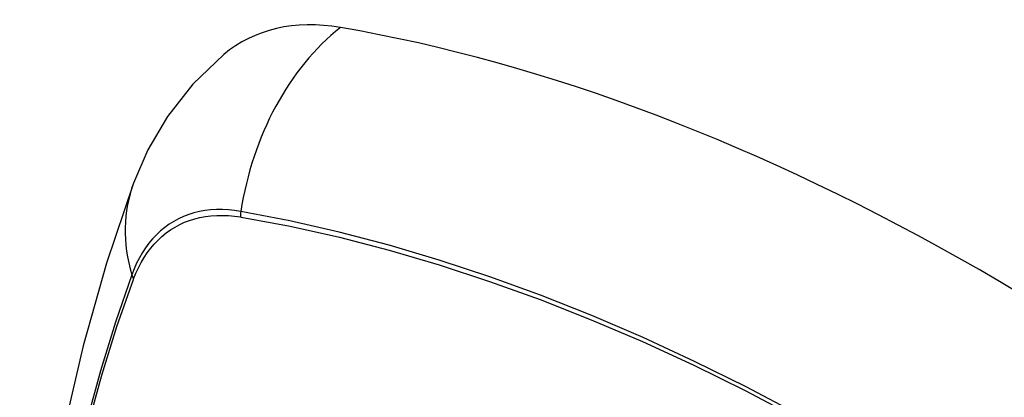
# Model space of a CAD drawing. Header units: inches. Extents: x 484 to 569.5, y 187.4 to 262.6.
# Tile 75 of 99: x 567.218 to 567.685, y 201.385 to 201.564. Entities that reach past the tile are written whole.
import ezdxf

# ---------------------------------------------------------------- set-up
doc = ezdxf.new("R2010")
doc.units = ezdxf.units.IN
doc.header["$MEASUREMENT"] = 0
doc.layers.add('Visible Edges(ANSI)', color=7, linetype='Continuous', lineweight=25)
doc.layers.add('Visible Tangent Edges(ANSI)', color=7, linetype='Continuous', lineweight=25)

msp = doc.modelspace()

# ---------------------------------------------------------------- linework, layer by layer
at = {"layer": 'Visible Edges(ANSI)', "flags": 128}
for points in [[(567.3145, 201.54781), (567.29981, 201.53369), (567.28783, 201.51834), (567.27853, 201.50249), (567.2717, 201.4867)], [(567.2717, 201.4867), (567.25886, 201.44859), (567.24781, 201.40935), (567.23851, 201.36907), (567.23096, 201.3278), (567.22512, 201.28561), (567.22097, 201.24256), (567.2185, 201.19872), (567.21768, 201.15414), (567.21849, 201.1089), (567.22092, 201.06305), (567.22494, 201.01665), (567.23054, 200.96977), (567.23768, 200.92248), (567.24636, 200.87485), (567.25655, 200.82694), (567.26823, 200.77881)]]:
    msp.add_lwpolyline(points, dxfattribs=at)
at = {"layer": 'Visible Edges(ANSI)'}
for centre, major_axis, start_param, end_param in [((567.41125, 201.40008), (-0.08841, 0.15353), 5.835982, 6.382176), ((567.67304, 200.38338), (-0.64835, 1.12588), 5.16346, 5.835982)]:
    msp.add_ellipse(centre, major_axis=major_axis, ratio=0.578093, start_param=start_param, end_param=end_param, dxfattribs=at)
at = {"layer": 'Visible Tangent Edges(ANSI)'}
for p, q in [((567.32249, 201.47059), (567.32283, 201.47053)), ((567.27164, 201.44083), (567.27176, 201.44114))]:
    msp.add_line(p, q, dxfattribs=at)
at = {"layer": 'Visible Tangent Edges(ANSI)', "flags": 128}
for points in [[(567.32264, 201.47315), (567.31968, 201.47361), (567.31677, 201.47392), (567.3139, 201.47407), (567.31108, 201.47406), (567.30832, 201.4739), (567.30561, 201.47359), (567.30297, 201.47312), (567.30039, 201.47249), (567.29789, 201.47172), (567.29545, 201.47079), (567.2931, 201.46972), (567.29082, 201.4685), (567.28863, 201.46713), (567.28653, 201.46562), (567.28451, 201.46396), (567.28259, 201.46216), (567.28077, 201.46023), (567.27904, 201.45816), (567.27741, 201.45596), (567.27589, 201.45363), (567.27447, 201.45118), (567.27315, 201.4486), (567.27195, 201.44591), (567.27086, 201.4431)], [(567.27176, 201.44114), (567.27285, 201.44386), (567.27404, 201.44647), (567.27535, 201.44896), (567.27675, 201.45134), (567.27825, 201.45359), (567.27985, 201.45573), (567.28155, 201.45773), (567.28334, 201.45961), (567.28522, 201.46136), (567.2872, 201.46297), (567.28925, 201.46445), (567.2914, 201.46578), (567.29362, 201.46698), (567.29592, 201.46804), (567.2983, 201.46895), (567.30075, 201.46972), (567.30326, 201.47034), (567.30584, 201.47082), (567.30848, 201.47115), (567.31118, 201.47133), (567.31394, 201.47136), (567.31674, 201.47125), (567.3196, 201.47099), (567.32249, 201.47059)], [(567.68526, 201.31722), (567.66069, 201.33333), (567.63612, 201.34864), (567.61156, 201.36316), (567.58702, 201.37688), (567.56248, 201.38981), (567.53798, 201.40194), (567.51354, 201.41324), (567.48918, 201.42372), (567.46495, 201.43335), (567.44083, 201.44213), (567.41684, 201.45006), (567.39302, 201.45714), (567.36936, 201.46335), (567.3459, 201.46869), (567.32264, 201.47315)], [(567.32283, 201.47053), (567.34601, 201.46616), (567.36941, 201.46093), (567.393, 201.45482), (567.41677, 201.44784), (567.44069, 201.44), (567.46475, 201.43131), (567.48893, 201.42177), (567.51323, 201.41137), (567.53762, 201.40014), (567.56207, 201.38807), (567.58655, 201.37519), (567.61103, 201.36151), (567.63553, 201.34702), (567.66003, 201.33173), (567.68453, 201.31564), (567.70901, 201.29876)], [(567.27086, 201.4431), (567.26309, 201.42061), (567.25597, 201.39747), (567.2495, 201.37368), (567.24369, 201.34929), (567.23856, 201.32431), (567.2341, 201.29877), (567.23033, 201.27271), (567.22724, 201.24616), (567.22485, 201.21914), (567.22314, 201.19171), (567.22213, 201.16389), (567.2218, 201.13569), (567.22216, 201.1071), (567.22321, 201.07814)], [(567.22384, 201.07729), (567.22279, 201.1062), (567.22243, 201.13472), (567.22276, 201.16285), (567.22378, 201.19059), (567.22549, 201.21793), (567.2279, 201.24485), (567.231, 201.2713), (567.23479, 201.29725), (567.23926, 201.32267), (567.24441, 201.34753), (567.25024, 201.3718), (567.25672, 201.39546), (567.26386, 201.41847), (567.27164, 201.44083)]]:
    msp.add_lwpolyline(points, dxfattribs=at)
at = {"layer": 'Visible Tangent Edges(ANSI)'}
for centre, major_axis, ratio, start_param, end_param in [((567.40874, 201.46127), (-0.01999, -0.11641), 0.735728, 3.82822, 4.736579), ((567.38261, 201.4461), (-0.11091, 0.0406), 0.734358, 0, 0.495362), ((567.32982, 201.47216), (0.00174, 0.00969), 0.735633, 1.600612, 1.864319), ((567.28017, 201.44335), (0.00925, -0.00335), 0.731254, 3.634308, 3.898015)]:
    msp.add_ellipse(centre, major_axis=major_axis, ratio=ratio, start_param=start_param, end_param=end_param, dxfattribs=at)

doc.saveas('drawing.dxf')
